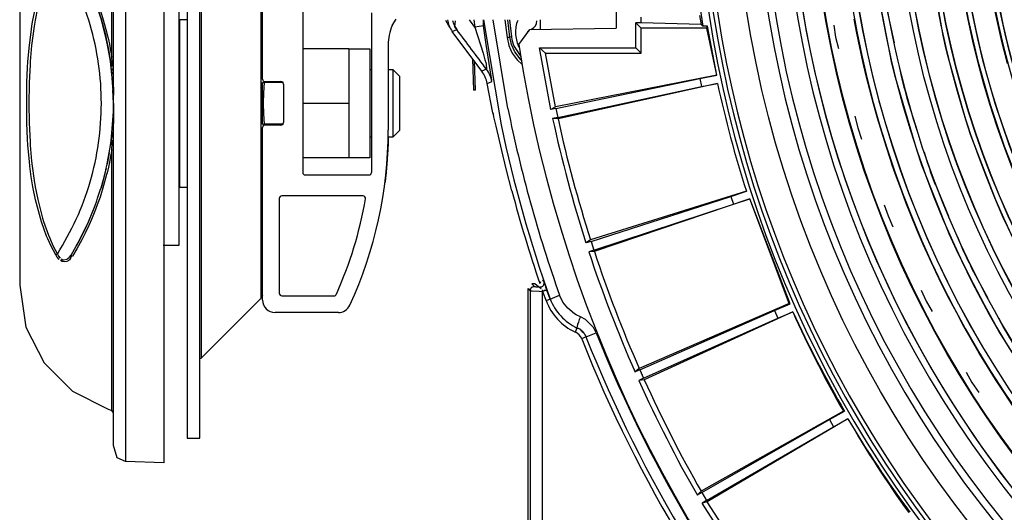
# Model space of a CAD drawing. Header units: millimetres. Extents: x -563 to -60, y -163 to 550.
# Tile 2 of 37: x -508 to -390, y -29 to 30. Entities that reach past the tile are written whole.
import ezdxf

# ---------------------------------------------------------------- set-up
doc = ezdxf.new("R2010")
doc.units = ezdxf.units.MM

# ---------------------------------------------------------------- blocks, each defined once
blk = doc.blocks.new('Griff__10', base_point=(-456.96, 29.23))
at = {"color": 7, "linetype": 'Continuous'}
for p, q in [((-456.6, 29.42), (-456.96, 30.07)), ((-456.45, 29.23), (-456.6, 29.42))]:
    blk.add_line(p, q, dxfattribs=at)
blk = doc.blocks.new('Stufenlinse__15', base_point=(-427.13, -85.35))
at = {"color": 1, "linetype": 'Continuous'}
for p, q in [((-397.58, 28.28), (-399.12, 37.08)), ((-403.68, 24.95), (-405.42, 33.95)), ((-404.29, 31.37), (-403.43, 27.37)), ((-390.56, 27.54), (-391.43, 31.5)), ((-410.62, 29.49), (-410.41, 28.08)), ((-407.87, 28.53), (-408.18, 30.2)), ((-407.52, 26.84), (-407.87, 28.53)), ((-397.21, 26.63), (-397.58, 28.28)), ((-410.41, 28.08), (-410.08, 26.7)), ((-389.89, 24.92), (-390.56, 27.54)), ((-407.15, 25.15), (-407.52, 26.84)), ((-397.05, 25.98), (-397.21, 26.63)), ((-394.87, 18.17), (-397.05, 25.98)), ((-406.76, 23.46), (-407.15, 25.15)), ((-403.26, 23.23), (-403.68, 24.95)), ((-402.87, 24.74), (-402.58, 23.4)), ((-406.34, 21.77), (-406.76, 23.46)), ((-400.73, 14.58), (-403.26, 23.23)), ((-405.89, 20.09), (-406.34, 21.77)), ((-405.41, 18.4), (-405.89, 20.09)), ((-401.89, 20.77), (-400.66, 16.87)), ((-408.11, 18.63), (-407.77, 17.24)), ((-404.91, 16.7), (-405.41, 18.4)), ((-394.29, 16.41), (-394.87, 18.17)), ((-407.77, 17.24), (-407.31, 15.89)), ((-404.39, 15.02), (-404.91, 16.7)), ((-391.21, 8.37), (-394.29, 16.41)), ((-403.83, 13.34), (-404.39, 15.02)), ((-400.1, 12.76), (-400.73, 14.58)), ((-399.85, 14.3), (-399.44, 12.99)), ((-403.64, 12.76), (-403.83, 13.34)), ((-403.25, 11.66), (-403.64, 12.76)), ((-396.84, 4.54), (-400.1, 12.76)), ((-402.64, 9.97), (-403.25, 11.66)), ((-402.01, 8.29), (-402.64, 9.97)), ((-398.5, 10.44), (-396.92, 6.67)), ((-401.35, 6.63), (-402.01, 8.29)), ((-390.4, 6.52), (-391.21, 8.37)), ((-404.62, 8.04), (-404.15, 6.69)), ((-404.15, 6.69), (-403.57, 5.38)), ((-400.66, 4.97), (-401.35, 6.63)), ((-388.11, 1.73), (-390.4, 6.52)), ((-399.94, 3.3), (-400.66, 4.97)), ((-395.97, 2.63), (-396.84, 4.54)), ((-395.87, 4.19), (-395.34, 2.93)), ((-399.2, 1.64), (-399.94, 3.3)), ((-394.06, -1.3), (-395.97, 2.63)), ((-398.43, 0), (-399.2, 1.64)), ((-394.17, 0.47), (-392.24, -3.13)), ((-397.63, -1.64), (-398.43, 0)), ((-400.18, -2.19), (-399.59, -3.5)), ((-396.81, -3.27), (-397.63, -1.64)), ((-392.03, -5.11), (-394.06, -1.3)), ((-399.59, -3.5), (-398.89, -4.74)), ((-395.95, -4.9), (-396.81, -3.27)), ((-395.08, -6.51), (-395.95, -4.9)), ((-390.92, -7.06), (-392.03, -5.11)), ((-390.96, -5.5), (-390.31, -6.71)), ((-394.17, -8.11), (-395.08, -6.51)), ((-393.25, -9.7), (-394.17, -8.11)), ((-386.36, -14.27), (-390.92, -7.06)), ((-392.29, -11.28), (-393.25, -9.7)), ((-391.3, -12.85), (-392.29, -11.28)), ((-394.82, -11.98), (-394.13, -13.22)), ((-390.3, -14.41), (-391.3, -12.85)), ((-394.13, -13.22), (-393.32, -14.4)), ((-389.15, -16.1), (-390.3, -14.41))]:
    blk.add_line(p, q, dxfattribs=at)
at = {"color": 7, "linetype": 'Continuous'}
blk.add_circle((-290.13, 51.65), 132.47, dxfattribs=at)
at = {"color": 1, "linetype": 'Continuous'}
for radius in [123.33, 123.26, 116.58, 113.3, 113.3, 112.63, 112.6, 109.9, 109.32, 109.29, 106.62, 106.56, 105.98, 102.66]:
    blk.add_circle((-290.13, 51.65), radius, dxfattribs=at)
for centre, radius, start, end in [((-290.13, 51.65), 129.16, 45, 225), ((-290.13, 51.65), 129.16, 45, 225), ((-290.13, 51.65), 130.01, 135, 315), ((-290.13, 51.65), 130.01, 135, 315), ((-290.13, 51.65), 136.46, 138.9116, 221.0884), ((-290.13, 51.65), 126.6, 135, 315), ((-290.13, 51.65), 126.6, 135, 315), ((-290.13, 51.65), 135.96, 138.9116, 221.0884), ((-290.12, 51.64), 125.87, 134.9981, 286.7124), ((-290.13, 51.65), 125.85, 135, 292.8261), ((-290.13, 51.65), 115.91, 129.6269, 242.4627), ((-290.11, 51.63), 119.95, 135, 315), ((-290.13, 51.63), 119.24, 134.9922, 224.9922), ((-290.13, 51.65), 119.23, 135, 315), ((-290.13, 51.63), 105.99, 134.9915, 224.9915), ((-290.13, 51.65), 103.22, 135, 315), ((-290.13, 51.67), 102.68, 135.0087, 225.0087), ((-290.13, 51.65), 115.95, 194.105, 195.4483), ((-290.13, 51.65), 115.95, 199.478, 200.8213), ((-290.13, 51.65), 115.95, 204.8508, 206.1941), ((-290.13, 51.65), 115.95, 210.2238, 211.5671)]:
    blk.add_arc(centre, radius, start, end, dxfattribs=at)
at = {"color": 7, "linetype": 'Continuous'}
blk.add_arc((-290.13, 51.65), 137, 139.0057, 220.9943, dxfattribs=at)
blk = doc.blocks.new('Kalibbriereinheit__16', base_point=(-427.13, -85.35))
blk.add_blockref('Stufenlinse__15', (-427.13, -85.35))
blk = doc.blocks.new('Elektronikeinheit_kpl___17', base_point=(-427.13, -85.35))
blk.add_blockref('Kalibbriereinheit__16', (-427.13, -85.35))
blk = doc.blocks.new('Kopie-Etikett-ARRI-schwarz_1__18', base_point=(-453.76, 21.74))
at = {"color": 7, "linetype": 'Continuous'}
for p, q in [((-453.76, 25.49), (-453.63, 21.74)), ((-453.57, 25.24), (-453.45, 21.74)), ((-453.45, 21.74), (-453.63, 21.74))]:
    blk.add_line(p, q, dxfattribs=at)
blk = doc.blocks.new('Kopie-Etikettsatz-ARRI-Logo-schwarz__19', base_point=(-453.76, 21.74))
blk.add_blockref('Kopie-Etikett-ARRI-schwarz_1__18', (-453.76, 21.74))
blk = doc.blocks.new('Blechschraube_ISO14585-ST4_2X22-TX20-P-P2R-UKVZ_4__20', base_point=(-448.63, 26.83))
at = {"color": 7, "linetype": 'Continuous'}
for p, q in [((-446.44, 29.21), (-446.24, 29.43)), ((-446.24, 29.43), (-446.13, 29.68)), ((-446.13, 29.68), (-446.09, 30)), ((-447.2, 28.75), (-447.01, 28.86)), ((-446.81, 28.97), (-446.6, 29.09)), ((-446.6, 29.09), (-446.44, 29.21)), ((-448.18, 26.83), (-448.28, 27.01))]:
    blk.add_line(p, q, dxfattribs=at)
for start, end in [(159.2748, 181.7749), (181.7749, 204.2748)]:
    blk.add_arc((-444.63, 28.65), 4, start, end, dxfattribs=at)
blk = doc.blocks.new('Frontteil__24', base_point=(-456.75, -152.35))
at = {"color": 1, "linetype": 'Continuous'}
for p, q in [((-455.88, 29.29), (-455.78, 30.02)), ((-453.99, 29.96), (-454.13, 30.15)), ((-453.47, 29.26), (-453.99, 29.96)), ((-453.59, 30.15), (-453.47, 29.26)), ((-452.46, 29.4), (-453.47, 29.26)), ((-452.46, 29.4), (-452.47, 30.15)), ((-452.47, 30.15), (-450.35, 17.6)), ((-452.14, 27.19), (-452.46, 29.4)), ((-449.54, 19.53), (-451.28, 30.15)), ((-449.9, 30.15), (-449.64, 28.04)), ((-449.29, 28.08), (-449.55, 30.15)), ((-456.18, 28.74), (-455.64, 28.96)), ((-455.64, 28.96), (-455.88, 29.29)), ((-453.47, 29.26), (-452.51, 26.13)), ((-451.67, 24.15), (-452.14, 27.19)), ((-449.64, 28.04), (-449.42, 27.07)), ((-449.42, 27.07), (-449.24, 26.6)), ((-449.1, 28.1), (-449.29, 28.08)), ((-449.09, 27.17), (-449.29, 28.08)), ((-448.92, 26.74), (-449.09, 27.17)), ((-452.51, 26.13), (-452.28, 25.35)), ((-449.24, 26.6), (-449.01, 26.16)), ((-449.01, 26.16), (-448.44, 25.36)), ((-448.71, 26.32), (-448.92, 26.74)), ((-447.95, 25.33), (-448.71, 26.32)), ((-452.28, 25.35), (-452.19, 25.04)), ((-452.19, 25.04), (-452.13, 24.82)), ((-452.13, 24.82), (-452.09, 24.23)), ((-448.44, 25.36), (-447.82, 24.79)), ((-452.09, 24.23), (-452.64, 23.99)), ((-451.47, 22.91), (-451.67, 24.15)), ((-452, 22.52), (-451.45, 22.76)), ((-445.23, -1.15), (-445.42, -1)), ((-447.13, -1.99), (-446.89, -2.24)), ((-446.89, -2.24), (-446.64, -2.26)), ((-446.89, -2.24), (-446.89, -80.56)), ((-446.35, -1.75), (-446.66, -1.42)), ((-446.64, -2.26), (-445.82, -2.31)), ((-446.27, -1.4), (-445.75, -1.81)), ((-445.82, -2.31), (-445.39, -2.34)), ((-445.75, -1.81), (-445.57, -1.97)), ((-445.46, -2.15), (-445.39, -2.34)), ((-444.87, -2.18), (-445.39, -2.34)), ((-445.39, -2.34), (-444.96, -3.43)), ((-445.39, -89.65), (-445.39, -2.34)), ((-444.87, -2.18), (-445.18, -1.3)), ((-444.49, -3.26), (-444.87, -2.18)), ((-444.49, -3.26), (-444.96, -3.43)), ((-444.49, -3.26), (-443.36, -2.78)), ((-442.96, -3.62), (-443.36, -2.78)), ((-442.39, -4.34), (-442.96, -3.62)), ((-441.58, -5), (-442.39, -4.34)), ((-441.38, -5.12), (-441.58, -5)), ((-440.88, -5.36), (-441.38, -5.12)), ((-440.28, -5.68), (-440.88, -5.36)), ((-439.31, -6.64), (-440.28, -5.68)), ((-441.3, -6.72), (-441.51, -7.18)), ((-438.99, -7.26), (-439.31, -6.64)), ((-440.21, -7.74), (-440.73, -7.99)), ((-440.21, -7.74), (-438.99, -7.26))]:
    blk.add_line(p, q, dxfattribs=at)
at = {"color": 7, "linetype": 'Continuous'}
for p, q in [((-449.35, 30.15), (-449.1, 28.1)), ((-452.64, 23.99), (-456.18, 28.74)), ((-448.79, 26.93), (-447.99, 25.74)), ((-451.32, 19.01), (-452, 22.52)), ((-451.26, 18.82), (-451.32, 19.01)), ((-451.2, 18.53), (-451.26, 18.82)), ((-450.94, 17.41), (-451.2, 18.53)), ((-450.27, 14.52), (-450.94, 17.41)), ((-449.74, 12.32), (-450.27, 14.52)), ((-449.06, 9.69), (-449.74, 12.32)), ((-447.13, -61.15), (-447.13, -1.99)), ((-446.27, -1.4), (-446.66, -1.42)), ((-445.64, -1.18), (-445.72, -1.37))]:
    blk.add_line(p, q, dxfattribs=at)
for centre, radius, start, end in [((-453.78, 30.53), 2.99, 187.3174, 216.6913), ((-444.63, 28.65), 4.5, 187.0005, 202.5006), ((-455.44, 21.9), 3.49, 10.1735, 36.6842), ((-449.87, 19.33), 1.49, 192.2948, 199.955), ((-290.13, 51.65), 164.38, 194.7908, 198.8172)]:
    blk.add_arc(centre, radius, start, end, dxfattribs=at)
at = {"color": 1, "linetype": 'Continuous'}
for centre, radius, start, end in [((-290.13, 51.65), 162.61, 191.3924, 199.5571), ((-290.06, 51.41), 163.82, 191.9105, 199.4949), ((-438.83, -1.25), 6.5, 199.5843, 245.706), ((-442.12, -8.54), 1.5, 21.5403, 65.7745), ((-290.13, 51.65), 161.98, 201.606, 220.9699), ((-290.13, 51.65), 161.41, 201.5898, 220.993), ((-290.13, 51.65), 161.41, 201.5898, 220.993), ((-290.13, 51.65), 160.09, 201.5898, 220.993)]:
    blk.add_arc(centre, radius, start, end, dxfattribs=at)
for points in [[(-456.15, 30.07), (-455.95, 29.49), (-455.64, 28.96)], [(-452.09, 24.23), (-453.87, 26.6), (-455.64, 28.96)], [(-449.64, 28.04), (-449.62, 28.04), (-449.46, 28.06), (-449.31, 28.08), (-449.29, 28.08)], [(-451.45, 22.76), (-451.68, 23.53), (-452.09, 24.23)], [(-445.75, -1.81), (-445.63, -1.79), (-445.43, -1.73), (-445.34, -1.65), (-445.26, -1.48), (-445.19, -1.3), (-445.23, -1.15)], [(-446.35, -1.75), (-446.45, -1.76), (-446.62, -1.8), (-446.7, -1.85), (-446.78, -1.95), (-446.87, -2.14), (-446.89, -2.24)], [(-446.35, -1.75), (-446.33, -1.75), (-446.21, -1.76), (-446, -1.78), (-445.75, -1.81)], [(-445.39, -2.34), (-445.3, -2.27), (-445.15, -2.19), (-445.07, -2.16), (-444.97, -2.17), (-444.88, -2.18), (-444.87, -2.18)], [(-444.49, -3.26), (-443.96, -4.29), (-443.23, -5.25), (-442.32, -6.06), (-441.3, -6.72)], [(-444.49, -3.26), (-443.96, -4.29), (-443.23, -5.25), (-442.32, -6.06), (-441.3, -6.72)], [(-440.88, -5.36), (-441.01, -5.69), (-441.12, -5.99), (-441.21, -6.25), (-441.26, -6.45), (-441.29, -6.63), (-441.3, -6.72)], [(-440.68, -7.16), (-440.94, -6.85), (-441.3, -6.72)], [(-440.21, -7.74), (-440.39, -7.39), (-440.63, -7.09), (-440.93, -6.84), (-441.3, -6.72)], [(-440.21, -7.74), (-440.39, -7.4), (-440.68, -7.16)]]:
    blk.add_spline(points, degree=3, dxfattribs=at)
blk = doc.blocks.new('Linsengehaeuse__52', base_point=(-448.25, -106.47))
at = {"color": 7, "linetype": 'Continuous'}
for p, q in [((-436.63, 74.15), (-436.63, 29.15)), ((-426.66, 32.02), (-426.25, 29.38)), ((-426.65, 30.65), (-426.47, 29.57)), ((-445.63, 29), (-445.63, 30.15)), ((-433.63, 29.15), (-434.26, 29.78)), ((-433.63, 29.78), (-434.26, 29.78)), ((-434.26, 26.78), (-434.26, 29.78)), ((-433.63, 29.78), (-433.63, 30.44)), ((-426.47, 29.57), (-433.63, 29.78)), ((-426.25, 29.38), (-426.47, 29.57)), ((-448.25, 27.19), (-446.91, 28.97)), ((-446.91, 28.97), (-436.63, 29.15)), ((-425.78, 29.15), (-433.63, 29.15)), ((-433.63, 26.15), (-433.63, 29.15)), ((-425.7, 29.38), (-426.25, 29.38)), ((-425.78, 29.15), (-425.7, 29.38)), ((-424.61, 23.54), (-425.78, 29.15)), ((-424.61, 23.54), (-425.7, 29.38)), ((-444.43, 19.42), (-445.78, 26.78)), ((-445.78, 26.78), (-434.26, 26.78)), ((-445.78, 26.78), (-445.04, 26.15)), ((-445.04, 26.15), (-433.63, 26.15)), ((-443.85, 19.73), (-445.04, 26.15)), ((-434.26, 26.78), (-433.63, 26.15)), ((-424.61, 23.54), (-443.85, 19.73)), ((-426.63, 23.14), (-424.61, 23.54)), ((-443.81, 19.55), (-426.63, 23.14)), ((-424.51, 22.54), (-443.54, 18.29)), ((-426.63, 23.14), (-426.43, 22.18)), ((-426.43, 22.18), (-424.51, 22.54)), ((-443.58, 18.47), (-426.43, 22.18)), ((-443.85, 19.73), (-444.43, 19.42)), ((-443.81, 19.55), (-444.43, 19.42)), ((-443.81, 19.55), (-443.58, 18.47)), ((-443.58, 18.47), (-444.2, 18.34)), ((-443.54, 18.29), (-444.2, 18.34)), ((-421.06, 9.67), (-439.67, 3.84)), ((-422.9, 9.02), (-421.06, 9.67)), ((-439.61, 3.66), (-422.9, 9.02)), ((-420.65, 8.76), (-439.22, 2.44)), ((-422.9, 9.02), (-422.6, 8.1)), ((-422.6, 8.1), (-420.65, 8.76)), ((-415.83, -3.8), (-420.65, 8.76)), ((-415.96, -3.78), (-420.65, 8.76)), ((-439.27, 2.62), (-422.6, 8.1)), ((-439.67, 3.84), (-440.21, 3.47)), ((-439.61, 3.66), (-440.21, 3.47)), ((-439.61, 3.66), (-439.27, 2.62)), ((-439.27, 2.62), (-439.87, 2.42)), ((-439.22, 2.44), (-439.87, 2.42)), ((-415.96, -3.78), (-433.85, -11.53)), ((-433.78, -11.7), (-417.72, -4.62)), ((-417.72, -4.62), (-415.83, -3.8)), ((-417.72, -4.62), (-417.32, -5.51)), ((-415.83, -3.8), (-415.96, -3.78)), ((-433.33, -12.71), (-417.32, -5.51)), ((-415.52, -4.76), (-433.25, -12.88)), ((-417.32, -5.51), (-415.52, -4.76)), ((-433.85, -11.53), (-434.35, -11.95)), ((-433.78, -11.7), (-434.35, -11.95)), ((-433.78, -11.7), (-433.33, -12.71)), ((-433.33, -12.71), (-433.9, -12.97)), ((-433.25, -12.88), (-433.9, -12.97)), ((-409.47, -16.63), (-426.46, -26.21)), ((-408.94, -17.56), (-425.73, -27.48)), ((-411.14, -17.65), (-409.34, -16.64)), ((-410.65, -18.49), (-408.94, -17.56)), ((-409.34, -16.64), (-409.47, -16.63)), ((-426.37, -26.37), (-411.14, -17.65)), ((-425.82, -27.32), (-410.65, -18.49)), ((-411.14, -17.65), (-410.65, -18.49)), ((-426.46, -26.21), (-426.92, -26.68)), ((-426.37, -26.37), (-426.92, -26.68)), ((-426.37, -26.37), (-425.82, -27.32)), ((-425.82, -27.32), (-426.36, -27.64)), ((-425.73, -27.48), (-426.36, -27.64)), ((-417.98, -40.55), (-426.36, -27.64)), ((-417.58, -40.03), (-425.73, -27.48))]:
    blk.add_line(p, q, dxfattribs=at)
for centre, radius, start, end in [((-290.13, 51.65), 160, 188.7958, 261.2042), ((-290.13, 51.65), 137.5, 192.2228, 197.7772), ((-290.13, 51.65), 137.5, 192.2228, 197.7772), ((-290.13, 51.65), 157.63, 192.2016, 197.7984), ((-290.13, 51.65), 157, 192.2688, 197.7312), ((-290.13, 51.65), 157.63, 198.2016, 203.7984), ((-290.13, 51.65), 157, 198.2688, 203.7312), ((-290.66, 52.69), 137.44, 204.7076, 210.2909), ((-290.13, 51.65), 137.5, 204.2228, 209.7772), ((-290.13, 51.65), 157, 204.2688, 209.7312), ((-290.13, 51.65), 157.63, 204.2016, 209.7984), ((-290.13, 51.65), 137.5, 210.2228, 215.7772), ((-290.77, 52.63), 137.44, 210.7076, 216.2909)]:
    blk.add_arc(centre, radius, start, end, dxfattribs=at)
blk = doc.blocks.new('Linsengehaeuse_kpl___56', base_point=(-469.23, -134.44))
blk.add_blockref('Linsengehaeuse__52', (-448.25, -106.47))
blk = doc.blocks.new('Linsengehaeuse__79', base_point=(-448.25, -106.47))
at = {"color": 7, "linetype": 'Continuous'}
for p, q in [((-436.63, 74.15), (-436.63, 29.15)), ((-426.66, 32.02), (-426.25, 29.38)), ((-426.65, 30.65), (-426.47, 29.57)), ((-445.63, 29), (-445.63, 30.15)), ((-433.63, 29.15), (-434.26, 29.78)), ((-433.63, 29.78), (-434.26, 29.78)), ((-434.26, 26.78), (-434.26, 29.78)), ((-433.63, 29.78), (-433.63, 30.44)), ((-426.47, 29.57), (-433.63, 29.78)), ((-426.25, 29.38), (-426.47, 29.57)), ((-448.25, 27.19), (-446.91, 28.97)), ((-446.91, 28.97), (-436.63, 29.15)), ((-425.78, 29.15), (-433.63, 29.15)), ((-433.63, 26.15), (-433.63, 29.15)), ((-425.7, 29.38), (-426.25, 29.38)), ((-425.78, 29.15), (-425.7, 29.38)), ((-424.61, 23.54), (-425.78, 29.15)), ((-424.61, 23.54), (-425.7, 29.38)), ((-444.43, 19.42), (-445.78, 26.78)), ((-445.78, 26.78), (-434.26, 26.78)), ((-445.78, 26.78), (-445.04, 26.15)), ((-445.04, 26.15), (-433.63, 26.15)), ((-443.85, 19.73), (-445.04, 26.15)), ((-434.26, 26.78), (-433.63, 26.15)), ((-424.61, 23.54), (-443.85, 19.73)), ((-426.63, 23.14), (-424.61, 23.54)), ((-443.81, 19.55), (-426.63, 23.14)), ((-424.51, 22.54), (-443.54, 18.29)), ((-426.63, 23.14), (-426.43, 22.18)), ((-426.43, 22.18), (-424.51, 22.54)), ((-443.58, 18.47), (-426.43, 22.18)), ((-443.85, 19.73), (-444.43, 19.42)), ((-443.81, 19.55), (-444.43, 19.42)), ((-443.81, 19.55), (-443.58, 18.47)), ((-443.58, 18.47), (-444.2, 18.34)), ((-443.54, 18.29), (-444.2, 18.34)), ((-421.06, 9.67), (-439.67, 3.84)), ((-422.9, 9.02), (-421.06, 9.67)), ((-439.61, 3.66), (-422.9, 9.02)), ((-420.65, 8.76), (-439.22, 2.44)), ((-422.9, 9.02), (-422.6, 8.1)), ((-422.6, 8.1), (-420.65, 8.76)), ((-415.83, -3.8), (-420.65, 8.76)), ((-415.96, -3.78), (-420.65, 8.76)), ((-439.27, 2.62), (-422.6, 8.1)), ((-439.67, 3.84), (-440.21, 3.47)), ((-439.61, 3.66), (-440.21, 3.47)), ((-439.61, 3.66), (-439.27, 2.62)), ((-439.27, 2.62), (-439.87, 2.42)), ((-439.22, 2.44), (-439.87, 2.42)), ((-415.96, -3.78), (-433.85, -11.53)), ((-433.78, -11.7), (-417.72, -4.62)), ((-417.72, -4.62), (-415.83, -3.8)), ((-417.72, -4.62), (-417.32, -5.51)), ((-415.83, -3.8), (-415.96, -3.78)), ((-433.33, -12.71), (-417.32, -5.51)), ((-415.52, -4.76), (-433.25, -12.88)), ((-417.32, -5.51), (-415.52, -4.76)), ((-433.85, -11.53), (-434.35, -11.95)), ((-433.78, -11.7), (-434.35, -11.95)), ((-433.78, -11.7), (-433.33, -12.71)), ((-433.33, -12.71), (-433.9, -12.97)), ((-433.25, -12.88), (-433.9, -12.97)), ((-409.47, -16.63), (-426.46, -26.21)), ((-408.94, -17.56), (-425.73, -27.48)), ((-411.14, -17.65), (-409.34, -16.64)), ((-410.65, -18.49), (-408.94, -17.56)), ((-409.34, -16.64), (-409.47, -16.63)), ((-426.37, -26.37), (-411.14, -17.65)), ((-425.82, -27.32), (-410.65, -18.49)), ((-411.14, -17.65), (-410.65, -18.49)), ((-426.46, -26.21), (-426.92, -26.68)), ((-426.37, -26.37), (-426.92, -26.68)), ((-426.37, -26.37), (-425.82, -27.32)), ((-425.82, -27.32), (-426.36, -27.64)), ((-425.73, -27.48), (-426.36, -27.64)), ((-417.98, -40.55), (-426.36, -27.64)), ((-417.58, -40.03), (-425.73, -27.48))]:
    blk.add_line(p, q, dxfattribs=at)
for centre, radius, start, end in [((-290.13, 51.65), 160, 188.7958, 261.2042), ((-290.13, 51.65), 137.5, 192.2228, 197.7772), ((-290.13, 51.65), 137.5, 192.2228, 197.7772), ((-290.13, 51.65), 157.63, 192.2016, 197.7984), ((-290.13, 51.65), 157, 192.2688, 197.7312), ((-290.13, 51.65), 157.63, 198.2016, 203.7984), ((-290.13, 51.65), 157, 198.2688, 203.7312), ((-290.66, 52.69), 137.44, 204.7076, 210.2909), ((-290.13, 51.65), 137.5, 204.2228, 209.7772), ((-290.13, 51.65), 157, 204.2688, 209.7312), ((-290.13, 51.65), 157.63, 204.2016, 209.7984), ((-290.13, 51.65), 137.5, 210.2228, 215.7772), ((-290.77, 52.63), 137.44, 210.7076, 216.2909)]:
    blk.add_arc(centre, radius, start, end, dxfattribs=at)
blk = doc.blocks.new('Linsengehaeuse_kpl_-Mot-L4_0006142__86', base_point=(-469.23, -134.44))
blk.add_blockref('Linsengehaeuse__79', (-448.25, -106.47))
blk = doc.blocks.new('Gehaeuse_kpl__87', base_point=(-469.23, -152.35))
for name, p in [('Linsengehaeuse_kpl___56', (-469.23, -134.44)), ('Linsengehaeuse_kpl_-Mot-L4_0006142__86', (-469.23, -134.44)), ('Frontteil__24', (-456.75, -152.35)), ('Blechschraube_ISO14585-ST4_2X22-TX20-P-P2R-UKVZ_4__20', (-448.63, 26.83)), ('Kopie-Etikettsatz-ARRI-Logo-schwarz__19', (-453.76, 21.74))]:
    blk.add_blockref(name, p)
blk = doc.blocks.new('Kappe_053A-04-00-00-05-1__91', base_point=(-507.83, -22.81))
at = {"color": 7, "linetype": 'Continuous'}
for p, q in [((-495.63, 58.84), (-496.02, 58.62)), ((-495.18, 58.94), (-495.63, 58.84)), ((-490.63, 59.11), (-495.18, 58.94)), ((-490.63, 59.11), (-490.63, -22.81)), ((-496.57, 57.73), (-496.63, 57.28)), ((-496.41, 58.15), (-496.57, 57.73)), ((-496.19, 58.45), (-496.41, 58.15)), ((-496.02, 58.62), (-496.19, 58.45)), ((-496.63, -20.75), (-496.63, 57.28)), ((-497.25, 51.92), (-499.17, 51.03)), ((-496.84, 52.07), (-497.25, 51.92)), ((-507.08, 46.88), (-505.28, 50.55)), ((-505.18, 50.76), (-505.18, 45.39)), ((-499.17, 51.03), (-501.27, 49.6)), ((-501.52, 49.39), (-503.09, 47.83)), ((-501.27, 49.6), (-501.52, 49.39)), ((-503.09, 47.83), (-504.61, 45.8)), ((-507.83, 42.15), (-507.08, 46.88)), ((-504.83, 45.53), (-504.83, 46.78)), ((-504.61, 45.8), (-504.83, 45.53)), ((-507.83, 42.15), (-507.83, -1.58)), ((-501.68, 38.26), (-501.91, 38.57)), ((-501.07, 37.22), (-501.68, 38.26)), ((-501.07, 37.22), (-501.68, 38.26)), ((-500.9, 36.91), (-501.07, 37.22)), ((-500.9, 36.91), (-501.07, 37.22)), ((-500.98, 37.06), (-499.92, 34.95)), ((-500.71, 36.54), (-500.9, 36.91)), ((-500.71, 36.54), (-500.9, 36.91)), ((-500.46, 36.08), (-500.71, 36.54)), ((-500.46, 36.08), (-500.71, 36.54)), ((-499.62, 34.31), (-500.46, 36.08)), ((-500.14, 35.43), (-500.46, 36.08)), ((-499.62, 34.31), (-500.14, 35.43)), ((-499.41, 33.83), (-499.62, 34.31)), ((-499.62, 34.31), (-499.51, 34.03)), ((-499.41, 33.83), (-499.62, 34.31)), ((-498.83, 32.38), (-499.41, 33.83)), ((-498.63, 31.82), (-498.83, 32.38)), ((-498.63, 31.82), (-498.12, 30.27)), ((-498.12, 30.27), (-498.63, 31.82)), ((-498.07, 30.09), (-498.12, 30.27)), ((-498.12, 30.27), (-497.6, 28.36)), ((-497.79, 29.06), (-498.12, 30.27)), ((-497.49, 27.85), (-497.91, 29.5)), ((-497.6, 28.36), (-497.79, 29.06)), ((-497.6, 28.36), (-497.55, 28.14)), ((-497.55, 28.14), (-497.6, 28.36)), ((-497.55, 28.14), (-497.49, 27.85)), ((-497.49, 27.85), (-497.55, 28.14)), ((-497.49, 27.85), (-497.22, 26.57)), ((-497.22, 26.57), (-497.49, 27.85)), ((-497.13, 26.07), (-497.34, 27.11)), ((-497.22, 26.57), (-497.13, 26.07)), ((-497.13, 26.07), (-497.22, 26.57)), ((-497.13, 26.07), (-496.96, 24.95)), ((-496.96, 24.95), (-497.13, 26.07)), ((-496.82, 23.57), (-496.99, 25.14)), ((-496.96, 24.95), (-496.99, 25.14)), ((-496.9, 24.53), (-496.96, 24.95)), ((-496.86, 24.72), (-496.77, 24.57)), ((-496.86, 24.15), (-496.9, 24.53)), ((-496.63, 21.14), (-496.86, 24.15)), ((-496.71, 24.42), (-496.69, 24.26)), ((-496.69, 24.26), (-496.69, 24.1)), ((-496.69, 24.1), (-496.66, 23.11)), ((-496.66, 23.11), (-496.63, 21.14)), ((-496.63, 20.15), (-496.69, 21.76)), ((-496.63, 20.15), (-496.69, 18.54)), ((-496.64, 20.93), (-496.63, 21.14)), ((-496.63, 20.54), (-496.64, 20.93)), ((-496.63, 20.15), (-496.64, 18.21)), ((-496.63, 20.15), (-496.63, 20.54)), ((-496.63, 19.79), (-496.63, 20.15)), ((-496.86, 16.15), (-496.64, 19.15)), ((-496.64, 19.45), (-496.63, 19.79)), ((-496.64, 19.15), (-496.64, 19.45)), ((-496.64, 18.21), (-496.66, 17.21)), ((-496.82, 16.74), (-496.98, 15.18)), ((-496.66, 17.21), (-496.69, 16.21)), ((-497.13, 14.23), (-496.96, 15.35)), ((-497.13, 14.23), (-496.96, 15.35)), ((-496.96, 15.35), (-496.9, 15.77)), ((-496.9, 15.77), (-496.86, 16.15)), ((-496.77, 15.74), (-496.87, 15.58)), ((-496.69, 16.04), (-496.71, 15.88)), ((-496.69, 16.21), (-496.69, 16.04)), ((-497.13, 14.23), (-497.4, 12.87)), ((-497.33, 13.17), (-497.13, 14.23)), ((-497.18, 13.95), (-497.13, 14.23)), ((-497.4, 12.87), (-497.33, 13.17)), ((-497.4, 12.87), (-497.33, 13.17)), ((-497.33, 13.17), (-497.18, 13.95)), ((-497.5, 12.41), (-498.04, 10.33)), ((-497.79, 11.23), (-497.6, 11.97)), ((-497.6, 11.97), (-497.5, 12.41)), ((-497.5, 12.41), (-497.4, 12.87)), ((-497.5, 12.41), (-497.4, 12.87)), ((-498.12, 10.05), (-497.83, 11.07)), ((-497.83, 11.07), (-497.79, 11.23)), ((-498.52, 8.82), (-498.21, 9.77)), ((-498.52, 8.82), (-498.21, 9.77)), ((-498.21, 9.77), (-498.12, 10.05)), ((-498.04, 10.33), (-498.12, 10.05)), ((-498.83, 7.93), (-498.63, 8.49)), ((-498.83, 7.93), (-498.63, 8.49)), ((-498.63, 8.49), (-498.52, 8.82)), ((-498.63, 8.49), (-498.52, 8.82)), ((-499.62, 6), (-498.83, 7.93)), ((-499.41, 6.49), (-498.83, 7.93)), ((-500.03, 5.1), (-499.62, 6)), ((-500.03, 5.1), (-499.62, 6)), ((-499.62, 6), (-499.41, 6.49)), ((-499.62, 6), (-499.51, 6.27)), ((-500.98, 3.25), (-499.84, 5.5)), ((-500.85, 3.5), (-500.03, 5.1)), ((-500.85, 3.5), (-500.13, 4.89)), ((-500.13, 4.89), (-500.03, 5.1)), ((-501.69, 2.02), (-501.08, 3.07)), ((-501.69, 2.02), (-501.08, 3.07)), ((-501.08, 3.07), (-500.85, 3.5)), ((-501.08, 3.07), (-500.85, 3.5)), ((-501.91, 1.74), (-501.69, 2.02)), ((-507.83, -1.58), (-507.08, -6.58)), ((-507.08, -6.58), (-504.9, -10.85)), ((-504.9, -10.85), (-501.52, -14.24)), ((-501.52, -14.24), (-497.25, -16.41)), ((-497.25, -16.41), (-496.84, -16.54)), ((-496.63, -16.82), (-496.84, -16.54)), ((-496.19, -22.21), (-496.63, -20.75)), ((-495.18, -22.65), (-496.19, -22.21)), ((-490.63, -22.81), (-495.18, -22.65))]:
    blk.add_line(p, q, dxfattribs=at)
at = {"color": 1, "linetype": 'Continuous'}
for p, q in [((-495.18, 58.94), (-495.18, -22.65)), ((-496.84, 25.69), (-496.84, 52.07)), ((-505.18, 45.39), (-504.96, 45.39)), ((-503.35, 38.56), (-503.13, 38.8)), ((-502.97, 38.93), (-502.75, 39.05)), ((-502.69, 38.83), (-502.88, 38.74)), ((-502.75, 39.05), (-502.46, 39.11)), ((-502.43, 38.86), (-502.69, 38.83)), ((-502.46, 39.11), (-502.19, 39.07)), ((-502.2, 38.79), (-502.43, 38.86)), ((-502.19, 39.07), (-501.96, 38.95)), ((-501.96, 38.95), (-501.6, 38.55)), ((-504.08, 37.23), (-503.53, 38.28)), ((-503.33, 38.16), (-503.86, 37.12)), ((-503.53, 38.28), (-503.35, 38.56)), ((-503.19, 38.42), (-503.33, 38.16)), ((-503.01, 38.63), (-503.19, 38.42)), ((-502.07, 38.71), (-502.2, 38.79)), ((-501.6, 38.55), (-501.52, 38.41)), ((-501.52, 38.41), (-501.01, 37.55)), ((-504.49, 36.31), (-504.08, 37.23)), ((-503.86, 37.12), (-504.26, 36.23)), ((-501.01, 37.55), (-500.8, 37.18)), ((-500.8, 37.18), (-500.43, 36.48)), ((-500.43, 36.48), (-500.25, 36.14)), ((-504.92, 35.22), (-504.56, 36.15)), ((-504.33, 36.05), (-504.75, 34.97)), ((-504.56, 36.15), (-504.49, 36.31)), ((-504.26, 36.23), (-504.33, 36.05)), ((-500.25, 36.14), (-500.02, 35.68)), ((-500.02, 35.68), (-499.58, 34.75)), ((-505.34, 33.96), (-505.24, 34.28)), ((-505.24, 34.28), (-504.98, 35.05)), ((-504.99, 34.22), (-505.19, 33.56)), ((-504.75, 34.97), (-504.99, 34.22)), ((-504.98, 35.05), (-504.92, 35.22)), ((-499.58, 34.75), (-499.27, 34.05)), ((-505.96, 31.57), (-505.43, 33.65)), ((-505.19, 33.56), (-505.71, 31.51)), ((-505.43, 33.65), (-505.34, 33.96)), ((-499.27, 34.05), (-498.78, 32.86)), ((-498.78, 32.86), (-498.57, 32.29)), ((-498.57, 32.29), (-498.23, 31.34)), ((-506.25, 30.11), (-505.96, 31.57)), ((-505.71, 31.51), (-505.98, 30.1)), ((-498.23, 31.34), (-498.06, 30.83)), ((-498.06, 30.83), (-497.94, 30.43)), ((-506.43, 28.98), (-506.37, 29.41)), ((-506.37, 29.41), (-506.25, 30.11)), ((-505.98, 30.1), (-506.1, 29.37)), ((-497.94, 30.43), (-497.46, 28.7)), ((-506.67, 27.1), (-506.43, 28.98)), ((-506.1, 29.37), (-506.4, 27.07)), ((-497.46, 28.7), (-497.41, 28.49)), ((-497.41, 28.49), (-497.24, 27.78)), ((-506.84, 25.15), (-506.67, 27.1)), ((-506.4, 27.07), (-506.57, 25.15)), ((-497.24, 27.78), (-497.12, 27.22)), ((-497.12, 27.22), (-496.98, 26.47)), ((-496.98, 26.47), (-496.88, 25.89)), ((-496.88, 25.89), (-496.84, 25.69)), ((-506.89, 24.43), (-506.84, 25.15)), ((-506.59, 24.76), (-506.7, 22.65)), ((-506.57, 25.15), (-506.59, 24.76)), ((-496.69, 25.71), (-496.84, 25.69)), ((-496.8, 25.13), (-496.84, 25.69)), ((-496.77, 24.57), (-496.8, 25.13)), ((-506.97, 22.65), (-506.89, 24.43)), ((-496.86, 24.15), (-496.69, 24.26)), ((-506.97, 22.46), (-506.97, 22.65)), ((-506.97, 17.83), (-506.97, 22.46)), ((-506.7, 22.45), (-506.74, 20.15)), ((-506.7, 22.65), (-506.7, 22.45)), ((-506.74, 20.15), (-506.7, 17.84)), ((-506.89, 15.87), (-506.97, 17.83)), ((-506.7, 17.84), (-506.59, 15.54)), ((-506.84, 15.15), (-506.89, 15.87)), ((-506.59, 15.54), (-506.57, 15.15)), ((-496.86, 16.15), (-496.69, 16.21)), ((-496.84, 14.61), (-496.79, 15.41)), ((-496.79, 15.41), (-496.77, 15.74)), ((-506.67, 13.21), (-506.84, 15.15)), ((-506.57, 15.15), (-506.4, 13.24)), ((-496.88, 14.41), (-496.97, 13.85)), ((-496.84, 14.61), (-496.88, 14.41)), ((-496.84, -16.54), (-496.84, 14.61)), ((-506.61, 12.66), (-506.67, 13.21)), ((-506.4, 13.24), (-506.34, 12.66)), ((-497.12, 13.1), (-497.24, 12.53)), ((-496.97, 13.85), (-497.12, 13.1)), ((-506.44, 11.37), (-506.61, 12.66)), ((-506.34, 12.66), (-506.11, 10.95)), ((-497.4, 11.83), (-497.45, 11.63)), ((-497.24, 12.53), (-497.4, 11.83)), ((-506.37, 10.91), (-506.44, 11.37)), ((-506.25, 10.18), (-506.37, 10.91)), ((-506.11, 10.95), (-505.98, 10.18)), ((-497.45, 11.63), (-497.94, 9.89)), ((-505.93, 8.61), (-506.25, 10.18)), ((-505.98, 10.18), (-505.68, 8.67)), ((-498.06, 9.49), (-498.23, 8.96)), ((-497.94, 9.89), (-498.06, 9.49)), ((-505.23, 5.99), (-505.93, 8.61)), ((-505.68, 8.67), (-505.1, 6.42)), ((-498.23, 8.96), (-498.57, 8.02)), ((-498.78, 7.45), (-499.26, 6.27)), ((-498.57, 8.02), (-498.78, 7.45)), ((-504.92, 5.08), (-505.23, 5.99)), ((-505.1, 6.42), (-504.98, 6.05)), ((-504.98, 6.05), (-504.39, 4.39)), ((-499.26, 6.27), (-499.57, 5.57)), ((-504.61, 4.29), (-504.92, 5.08)), ((-499.57, 5.57), (-500.01, 4.64)), ((-504.48, 3.98), (-504.61, 4.29)), ((-504.08, 3.08), (-504.48, 3.98)), ((-504.39, 4.39), (-504.25, 4.06)), ((-504.25, 4.06), (-503.86, 3.18)), ((-500.42, 3.83), (-500.8, 3.14)), ((-500.25, 4.17), (-500.42, 3.83)), ((-500.01, 4.64), (-500.25, 4.17)), ((-503.53, 2.03), (-504.08, 3.08)), ((-503.86, 3.18), (-503.33, 2.14)), ((-501.01, 2.76), (-501.52, 1.9)), ((-500.8, 3.14), (-501.01, 2.76)), ((-503.35, 1.75), (-503.53, 2.03)), ((-503.13, 1.5), (-503.35, 1.75)), ((-503.33, 2.14), (-503.19, 1.89)), ((-503.19, 1.89), (-503.01, 1.67)), ((-502.75, 1.26), (-502.97, 1.37)), ((-502.88, 1.56), (-502.69, 1.47)), ((-502.46, 1.2), (-502.75, 1.26)), ((-502.69, 1.47), (-502.55, 1.45)), ((-502.55, 1.45), (-502.2, 1.52)), ((-502.19, 1.24), (-502.46, 1.2)), ((-502.2, 1.52), (-502.07, 1.6)), ((-501.86, 1.44), (-502.19, 1.24)), ((-502.07, 1.6), (-501.91, 1.74)), ((-501.67, 1.84), (-501.86, 1.44)), ((-501.52, 1.9), (-501.67, 1.84))]:
    blk.add_line(p, q, dxfattribs=at)
for points in [[(-503.53, 38.28), (-503.52, 38.27), (-503.43, 38.22), (-503.34, 38.17), (-503.33, 38.16)], [(-503.33, 2.14), (-501.07, 6.32), (-499.42, 10.77), (-498.41, 15.42), (-498.08, 20.15), (-498.41, 24.89), (-499.42, 29.53), (-501.07, 33.99), (-503.33, 38.16)], [(-501.6, 38.55), (-501.6, 38.53), (-501.64, 38.4), (-501.67, 38.28), (-501.68, 38.26)], [(-503.33, 2.14), (-503.34, 2.14), (-503.43, 2.09), (-503.52, 2.04), (-503.53, 2.03)], [(-501.69, 2.02), (-501.69, 2.01), (-501.68, 1.93), (-501.67, 1.85), (-501.67, 1.84)]]:
    blk.add_spline(points, degree=3, dxfattribs=at)
blk = doc.blocks.new('Scheibenbremse_053A-04-00-00-03_1__92', base_point=(-487.83, -19.85))
at = {"color": 7, "linetype": 'Continuous'}
for p, q in [((-487.83, 60.15), (-486.33, 60.15)), ((-487.83, 60.15), (-487.83, 31.94)), ((-486.33, -19.85), (-486.33, 60.15)), ((-486.33, 50.95), (-486.18, 50.63)), ((-478.98, 43.42), (-486.18, 50.63)), ((-486.18, 50.63), (-486.18, 50.32)), ((-478.83, 43.07), (-478.98, 43.42)), ((-487.83, 31.94), (-487.83, -19.85)), ((-478.83, 22.65), (-478.62, 22.65)), ((-478.83, 17.65), (-478.83, 22.65)), ((-478.62, 22.65), (-478.72, 21.41)), ((-476.35, 22.65), (-478.62, 22.65)), ((-478.72, 21.41), (-478.76, 20.15)), ((-478.76, 20.15), (-478.72, 18.9)), ((-478.72, 18.9), (-478.62, 17.65)), ((-478.83, 17.65), (-478.62, 17.65)), ((-476.35, 17.65), (-478.62, 17.65)), ((-478.98, -3.12), (-486.18, -10.32)), ((-478.83, -2.76), (-478.98, -3.12)), ((-486.33, -10.36), (-486.18, -10.32)), ((-487.83, -19.85), (-486.33, -19.85))]:
    blk.add_line(p, q, dxfattribs=at)
at = {"color": 1, "linetype": 'Continuous'}
for p, q in [((-486.18, 50.32), (-486.18, -10.32)), ((-478.98, -3.12), (-478.98, 43.42))]:
    blk.add_line(p, q, dxfattribs=at)
blk = doc.blocks.new('Buegellager_1__93', base_point=(-478.83, -4.85))
at = {"color": 7, "linetype": 'Continuous'}
for p, q in [((-468.27, 70.15), (-470.83, 70.15)), ((-469.18, 67.15), (-470.83, 67.15)), ((-478.83, 23.05), (-478.83, 62.15)), ((-475.83, 62.15), (-475.83, 61.09)), ((-475.83, 39.65), (-475.83, 50.72)), ((-469.23, 44.45), (-470.38, 44.45)), ((-471.88, 42.95), (-471.88, 39.65)), ((-469.38, 37.05), (-469.38, 41.65)), ((-473.38, 38.15), (-474.33, 38.15)), ((-474.03, 31.3), (-474.03, 11.9)), ((-473.73, 31.6), (-466.91, 31.6)), ((-465.83, 30.98), (-465.83, 11.9)), ((-463.37, 29.45), (-462.86, 30.22)), ((-463.83, 27.15), (-463.83, 16.95)), ((-478.53, 22.75), (-476.63, 22.75)), ((-476.33, 22.45), (-476.33, 17.85)), ((-478.83, -3.35), (-478.83, 17.25)), ((-476.63, 17.55), (-478.53, 17.55)), ((-463.85, 15.46), (-463.89, 14.57)), ((-463.84, 16.15), (-463.85, 15.46)), ((-463.91, 14.12), (-464, 12.83)), ((-463.89, 14.57), (-463.91, 14.12)), ((-464.09, 11.83), (-464.12, 11.56)), ((-464.03, 12.48), (-464.09, 11.83)), ((-464, 12.83), (-464.03, 12.48)), ((-473.73, 11.6), (-466.13, 11.6)), ((-464.21, 10.82), (-464.23, 10.65)), ((-464.12, 11.56), (-464.21, 10.82)), ((-476.83, 8.8), (-476.83, -2.55)), ((-466.83, 9.1), (-476.53, 9.1)), ((-476.53, -2.85), (-470.29, -2.85)), ((-469.78, -4.85), (-477.33, -4.85))]:
    blk.add_line(p, q, dxfattribs=at)
for centre, radius, start, end in [((-470.83, 62.15), 8, 90, 180), ((-470.83, 62.15), 5, 90, 180), ((-467.23, 55.9), 10, 149.7776, 210.2224), ((-476.13, 61.09), 0.3, 329.7776, 0), ((-476.13, 50.72), 0.3, 0, 30.2224), ((-470.38, 42.95), 1.5, 90, 180), ((-474.33, 39.65), 1.5, 180, 270), ((-473.38, 39.65), 1.5, 270, 0), ((-469.08, 37.05), 0.3, 180, 270), ((-473.73, 31.3), 0.3, 90, 180), ((-457.83, 27.15), 6, 157.4996, 179.9996), ((-478.53, 23.05), 0.3, 180, 270), ((-476.63, 22.45), 0.3, 0, 90), ((-476.63, 17.85), 0.3, 270, 0), ((-478.53, 17.25), 0.3, 90, 180), ((-513.83, 16.95), 50, 335.2637, 360), ((-473.73, 11.9), 0.3, 180, 270), ((-466.13, 11.9), 0.3, 270, 0), ((-476.53, 8.8), 0.3, 90, 180), ((-513.83, 16.95), 48, 335.8775, 350.1689), ((-466.83, 8.8), 0.3, 350.1689, 90), ((-477.33, -3.35), 1.5, 180, 270), ((-476.53, -2.55), 0.3, 180, 270), ((-470.29, -2.55), 0.3, 270, 335.8775), ((-469.78, -3.35), 1.5, 270, 335.2637)]:
    blk.add_arc(centre, radius, start, end, dxfattribs=at)
blk = doc.blocks.new('Sechskantschraube_DIN933-M8x30-8_8-P-R2R_2', base_point=(-466.03, 16.15))
at = {"color": 7, "linetype": 'Continuous'}
for p, q in [((-465.83, 24.15), (-466.03, 24.15)), ((-463.23, 24.15), (-463.83, 24.15)), ((-462.43, 23.35), (-463.23, 24.15)), ((-463.23, 20.15), (-463.23, 24.15)), ((-462.43, 20.15), (-462.43, 23.35)), ((-463.23, 16.15), (-463.23, 20.15)), ((-462.43, 16.95), (-462.43, 20.15)), ((-462.43, 16.95), (-463.23, 16.15)), ((-466.03, 16.15), (-465.83, 16.15)), ((-463.88, 16.15), (-463.23, 16.15))]:
    blk.add_line(p, q, dxfattribs=at)
blk = doc.blocks.new('Sechskantmutter_DIN980-VM8-8-P-R2R_1', base_point=(-474.03, 13.65))
at = {"color": 7, "linetype": 'Continuous'}
for p, q in [((-468.53, 26.65), (-474.03, 26.65)), ((-468.53, 26.65), (-466.03, 26.65)), ((-468.53, 26.65), (-468.53, 23.4)), ((-466.03, 26.65), (-466.03, 13.65)), ((-468.53, 23.4), (-468.53, 20.15)), ((-468.53, 20.15), (-474.03, 20.15)), ((-468.53, 20.15), (-468.53, 16.9)), ((-468.53, 16.9), (-468.53, 13.65)), ((-468.53, 13.65), (-474.03, 13.65)), ((-466.03, 13.65), (-468.53, 13.65))]:
    blk.add_line(p, q, dxfattribs=at)
blk = doc.blocks.new('Distanzstueck_053A-04-00-00-07-1', base_point=(-488.73, 10.15))
at = {"color": 7, "linetype": 'Continuous'}
for p, q in [((-487.83, 30.15), (-488.73, 30.15)), ((-488.73, 30.15), (-488.73, 24.8)), ((-488.73, 24.8), (-488.73, 10.15)), ((-488.73, 10.15), (-487.83, 10.15))]:
    blk.add_line(p, q, dxfattribs=at)
blk = doc.blocks.new('Haltebuegel-L10__99', base_point=(-504.83, 3.15))
at = {"color": 7, "linetype": 'Continuous'}
for p, q in [((-488.83, 308.15), (-488.83, 3.15)), ((-488.83, 3.15), (-490.68, 3.15))]:
    blk.add_line(p, q, dxfattribs=at)
blk = doc.blocks.new('Haltebuegel-kpl_1__112', base_point=(-562.57, -22.81))
for name, p in [('Haltebuegel-L10__99', (-504.83, 3.15)), ('Buegellager_1__93', (-478.83, -4.85)), ('Scheibenbremse_053A-04-00-00-03_1__92', (-487.83, -19.85)), ('Kappe_053A-04-00-00-05-1__91', (-507.83, -22.81)), ('Distanzstueck_053A-04-00-00-07-1', (-488.73, 10.15)), ('Sechskantmutter_DIN980-VM8-8-P-R2R_1', (-474.03, 13.65)), ('Sechskantschraube_DIN933-M8x30-8_8-P-R2R_2', (-466.03, 16.15))]:
    blk.add_blockref(name, p)
blk = doc.blocks.new('L10-für-dxf-Internet__113', base_point=(-562.57, -163.35))
for name, p in [('Haltebuegel-kpl_1__112', (-562.57, -22.81)), ('Gehaeuse_kpl__87', (-469.23, -152.35)), ('Elektronikeinheit_kpl___17', (-427.13, -85.35)), ('Griff__10', (-456.96, 29.23))]:
    blk.add_blockref(name, p)
blk = doc.blocks.new('AllgA', base_point=(-118, 205))
blk.add_blockref('L10-für-dxf-Internet__113', (-562.57, -163.35))

msp = doc.modelspace()

# ---------------------------------------------------------------- block references
msp.add_blockref('AllgA', (-118, 205))

doc.saveas('drawing.dxf')
